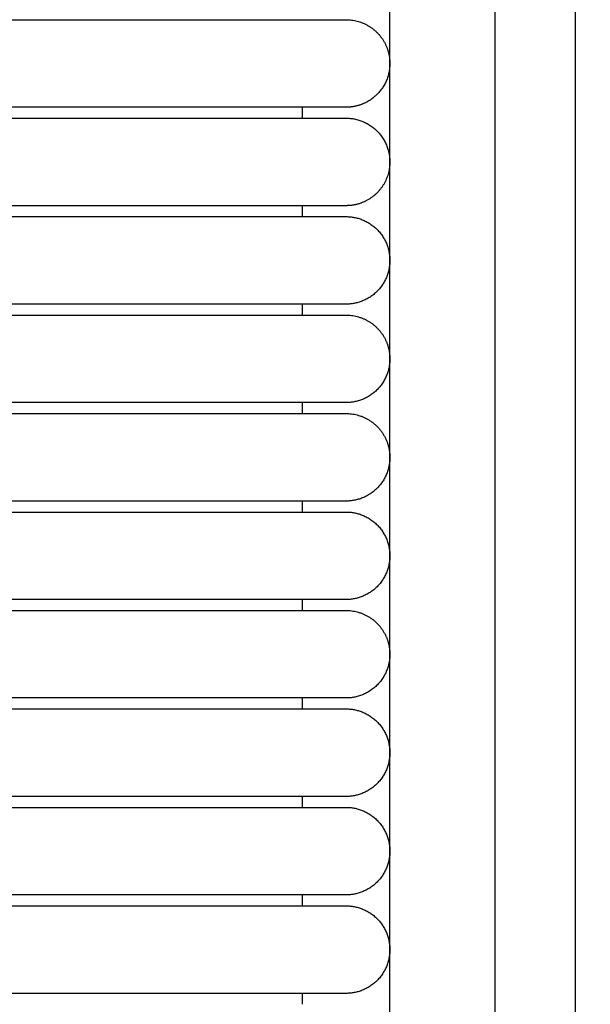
# Model space of a CAD drawing. Header units: millimetres. Extents: x -31695 to -19845, y -5614 to 7253.
# Tile 107 of 256: x -31380 to -31354, y 5117 to 5162. Entities that reach past the tile are written whole.
import ezdxf

# ---------------------------------------------------------------- set-up
doc = ezdxf.new("R2010")
doc.units = ezdxf.units.MM
doc.layers.add('2d', color=7, linetype='Continuous', true_color=0x000000)

msp = doc.modelspace()

# ---------------------------------------------------------------- linework, layer by layer
at = {"layer": '2d', "linetype": 'Continuous', "lineweight": -3}
msp.add_lwpolyline([(-31363.204, 4642.495), (-31363.204, 5407.495)], dxfattribs=at)
for points, knots in [([(-31357.749, 4624.902), (-31357.832, 4626.341), (-31357.901, 4627.78), (-31357.96, 4629.221), (-31358.024, 4630.779), (-31358.076, 4632.338), (-31358.12, 4633.897), (-31358.166, 4635.575), (-31358.204, 4637.252), (-31358.234, 4638.931), (-31358.268, 4640.756), (-31358.293, 4642.581), (-31358.313, 4644.407), (-31358.334, 4646.353), (-31358.349, 4648.299), (-31358.361, 4650.245), (-31358.373, 4652.277), (-31358.38, 4654.31), (-31358.385, 4656.342), (-31358.391, 4658.489), (-31358.393, 4660.636), (-31358.395, 4662.783), (-31358.397, 4666.01), (-31358.397, 4669.236), (-31358.397, 4672.463), (-31358.396, 4682.95), (-31358.396, 4693.438), (-31358.396, 4703.926), (-31358.396, 4715.826), (-31358.396, 4727.727), (-31358.396, 4739.627), (-31358.396, 4752.869), (-31358.396, 4766.11), (-31358.396, 4779.351), (-31358.396, 4793.947), (-31358.396, 4808.544), (-31358.396, 4823.14), (-31358.396, 4854.606), (-31358.396, 4886.071), (-31358.396, 4917.536), (-31358.396, 4950.544), (-31358.396, 4983.553), (-31358.396, 5016.561), (-31358.396, 5049.57), (-31358.396, 5082.578), (-31358.396, 5115.586), (-31358.396, 5131.318), (-31358.396, 5147.051), (-31358.396, 5162.784), (-31358.396, 5178.517), (-31358.396, 5194.251), (-31358.396, 5209.983), (-31358.396, 5217.281), (-31358.396, 5224.579), (-31358.396, 5231.877), (-31358.396, 5239.175), (-31358.396, 5246.473), (-31358.396, 5253.771), (-31358.396, 5259.091), (-31358.396, 5264.412), (-31358.396, 5269.732)], [0, 0, 0, 0, 4.32571, 4.32571, 4.32571, 9.006348, 9.006348, 9.006348, 14.041632, 14.041632, 14.041632, 19.519096, 19.519096, 19.519096, 25.35732, 25.35732, 25.35732, 31.454857, 31.454857, 31.454857, 37.895938, 37.895938, 37.895938, 47.575429, 47.575429, 47.575429, 79.038556, 79.038556, 79.038556, 114.740207, 114.740207, 114.740207, 154.464201, 154.464201, 154.464201, 198.253062, 198.253062, 198.253062, 292.648844, 292.648844, 292.648844, 391.674129, 391.674129, 391.674129, 490.698643, 490.698643, 490.698643, 537.896832, 537.896832, 537.896832, 585.096367, 585.096367, 585.096367, 606.990068, 606.990068, 606.990068, 628.884072, 628.884072, 628.884072, 644.845046, 644.845046, 644.845046, 644.845046]), ([(-31354.038, 4625.082), (-31354.121, 4626.499), (-31354.19, 4627.927), (-31354.249, 4629.346), (-31354.313, 4630.891), (-31354.365, 4632.436), (-31354.409, 4633.982), (-31354.456, 4635.649), (-31354.494, 4637.316), (-31354.525, 4638.984), (-31354.559, 4640.802), (-31354.585, 4642.619), (-31354.606, 4644.437), (-31354.628, 4646.378), (-31354.644, 4648.318), (-31354.656, 4650.259), (-31354.669, 4652.288), (-31354.677, 4654.317), (-31354.683, 4656.346), (-31354.69, 4658.491), (-31354.693, 4660.636), (-31354.695, 4662.782), (-31354.698, 4665.264), (-31354.699, 4667.746), (-31354.7, 4670.228), (-31354.7, 4670.972), (-31354.7, 4671.716), (-31354.7, 4672.46), (-31354.703, 4682.948), (-31354.706, 4693.436), (-31354.708, 4703.924), (-31354.71, 4715.824), (-31354.712, 4727.725), (-31354.714, 4739.626), (-31354.715, 4752.867), (-31354.717, 4766.109), (-31354.718, 4779.35), (-31354.719, 4793.947), (-31354.72, 4808.543), (-31354.721, 4823.14), (-31354.722, 4854.605), (-31354.723, 4886.07), (-31354.723, 4917.536), (-31354.723, 4950.544), (-31354.723, 4983.553), (-31354.723, 5016.561), (-31354.723, 5049.569), (-31354.723, 5082.578), (-31354.723, 5115.586), (-31354.723, 5131.319), (-31354.723, 5147.051), (-31354.722, 5162.784), (-31354.722, 5178.517), (-31354.721, 5194.251), (-31354.721, 5209.984), (-31354.72, 5217.282), (-31354.72, 5224.58), (-31354.719, 5231.878), (-31354.719, 5238.188), (-31354.718, 5244.497), (-31354.718, 5250.807)], [0, 0, 0, 0, 4.271346, 4.271346, 4.271346, 8.910793, 8.910793, 8.910793, 13.915218, 13.915218, 13.915218, 19.369775, 19.369775, 19.369775, 25.191998, 25.191998, 25.191998, 31.279337, 31.279337, 31.279337, 37.714779, 37.714779, 37.714779, 45.161136, 45.161136, 45.161136, 47.392834, 47.392834, 47.392834, 78.857016, 78.857016, 78.857016, 114.55941, 114.55941, 114.55941, 154.283912, 154.283912, 154.283912, 198.073133, 198.073133, 198.073133, 292.469323, 292.469323, 292.469323, 391.494727, 391.494727, 391.494727, 490.51936, 490.51936, 490.51936, 537.717708, 537.717708, 537.717708, 584.917492, 584.917492, 584.917492, 606.811354, 606.811354, 606.811354, 625.740521, 625.740521, 625.740521, 625.740521])]:
    msp.add_open_spline(points, degree=3, knots=knots, dxfattribs=at)
for points in [[(-31389.743, 5161.995), (-31380.974, 5161.995), (-31372.204, 5161.995)], [(-31372.204, 5157.995), (-31380.974, 5157.995), (-31389.743, 5157.995)], [(-31367.204, 5157.495), (-31367.204, 5157.745), (-31367.204, 5157.995)], [(-31389.743, 5157.495), (-31380.974, 5157.495), (-31372.204, 5157.495)], [(-31372.204, 5153.495), (-31380.974, 5153.495), (-31389.743, 5153.495)], [(-31367.204, 5152.995), (-31367.204, 5153.245), (-31367.204, 5153.495)], [(-31389.743, 5152.995), (-31380.974, 5152.995), (-31372.204, 5152.995)], [(-31372.204, 5148.995), (-31380.974, 5148.995), (-31389.743, 5148.995)], [(-31367.204, 5148.495), (-31367.204, 5148.745), (-31367.204, 5148.995)], [(-31389.743, 5148.495), (-31380.974, 5148.495), (-31372.204, 5148.495)], [(-31372.204, 5144.495), (-31380.974, 5144.495), (-31389.743, 5144.495)], [(-31367.204, 5143.995), (-31367.204, 5144.245), (-31367.204, 5144.495)], [(-31389.743, 5143.995), (-31380.974, 5143.995), (-31372.204, 5143.995)], [(-31372.204, 5139.995), (-31380.974, 5139.995), (-31389.743, 5139.995)], [(-31367.204, 5139.495), (-31367.204, 5139.745), (-31367.204, 5139.995)], [(-31389.743, 5139.495), (-31380.974, 5139.495), (-31372.204, 5139.495)], [(-31372.204, 5135.495), (-31380.974, 5135.495), (-31389.743, 5135.495)], [(-31367.204, 5134.995), (-31367.204, 5135.245), (-31367.204, 5135.495)], [(-31389.743, 5134.995), (-31380.974, 5134.995), (-31372.204, 5134.995)], [(-31372.204, 5130.995), (-31380.974, 5130.995), (-31389.743, 5130.995)], [(-31367.204, 5130.495), (-31367.204, 5130.745), (-31367.204, 5130.995)], [(-31389.743, 5130.495), (-31380.974, 5130.495), (-31372.204, 5130.495)], [(-31372.204, 5126.495), (-31380.974, 5126.495), (-31389.743, 5126.495)], [(-31367.204, 5125.995), (-31367.204, 5126.245), (-31367.204, 5126.495)], [(-31389.743, 5125.995), (-31380.974, 5125.995), (-31372.204, 5125.995)], [(-31372.204, 5121.995), (-31380.974, 5121.995), (-31389.743, 5121.995)], [(-31367.204, 5121.495), (-31367.204, 5121.745), (-31367.204, 5121.995)], [(-31389.743, 5121.495), (-31380.974, 5121.495), (-31372.204, 5121.495)], [(-31372.204, 5117.495), (-31380.974, 5117.495), (-31389.743, 5117.495)], [(-31367.204, 5116.995), (-31367.204, 5117.245), (-31367.204, 5117.495)]]:
    msp.add_open_spline(points, degree=2, dxfattribs=at)
for points, weights, knots in [([(-31372.204, 5161.995), (-31369.305, 5161.995), (-31367.255, 5161.995), (-31365.204, 5161.995), (-31365.204, 5161.995)], [1, 0.853553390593, 0.853553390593, 0.853553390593, 1], [0, 0, 0, 5.79899, 5.79899, 11.59798, 11.59798, 11.59798]), ([(-31363.422, 5160.903), (-31363.204, 5160.475), (-31363.204, 5159.995), (-31363.204, 5159.167), (-31363.79, 5158.581), (-31364.014, 5158.357), (-31364.296, 5158.213)], [0.874965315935, 0.909550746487, 1, 0.853553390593, 0.853553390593, 0.853553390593, 0.874965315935], [2.290392, 2.290392, 2.290392, 3.313708, 3.313708, 4.970563, 4.970563, 5.604101, 5.604101, 5.604101]), ([(-31365.204, 5157.995), (-31365.204, 5157.995), (-31367.255, 5157.995), (-31369.305, 5157.995), (-31372.204, 5157.995)], [1, 0.853553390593, 0.853553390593, 0.853553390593, 1], [0, 0, 0, 5.79899, 5.79899, 11.59798, 11.59798, 11.59798]), ([(-31372.204, 5157.495), (-31369.305, 5157.495), (-31367.255, 5157.495), (-31365.204, 5157.495), (-31365.204, 5157.495)], [1, 0.853553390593, 0.853553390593, 0.853553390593, 1], [0, 0, 0, 5.79899, 5.79899, 11.59798, 11.59798, 11.59798]), ([(-31365.204, 5157.495), (-31363.204, 5157.495), (-31363.204, 5155.495), (-31363.204, 5154.269), (-31364.296, 5153.713)], [1, 0.707106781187, 1, 0.797556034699, 0.874965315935], [12.566371, 12.566371, 12.566371, 15.707963, 15.707963, 17.879391, 17.879391, 17.879391]), ([(-31365.204, 5153.495), (-31365.204, 5153.495), (-31367.255, 5153.495), (-31369.305, 5153.495), (-31372.204, 5153.495)], [1, 0.853553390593, 0.853553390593, 0.853553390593, 1], [0, 0, 0, 5.79899, 5.79899, 11.59798, 11.59798, 11.59798]), ([(-31372.204, 5152.995), (-31369.305, 5152.995), (-31367.255, 5152.995), (-31365.204, 5152.995), (-31365.204, 5152.995)], [1, 0.853553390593, 0.853553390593, 0.853553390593, 1], [0, 0, 0, 5.79899, 5.79899, 11.59798, 11.59798, 11.59798]), ([(-31365.204, 5152.995), (-31363.204, 5152.995), (-31363.204, 5150.995), (-31363.204, 5148.995), (-31365.204, 5148.995)], [1, 0.707106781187, 1, 0.707106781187, 1], [6.283185, 6.283185, 6.283185, 9.424778, 9.424778, 12.566371, 12.566371, 12.566371]), ([(-31365.204, 5148.995), (-31365.204, 5148.995), (-31367.255, 5148.995), (-31369.305, 5148.995), (-31372.204, 5148.995)], [1, 0.853553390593, 0.853553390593, 0.853553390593, 1], [0, 0, 0, 5.79899, 5.79899, 11.59798, 11.59798, 11.59798]), ([(-31372.204, 5148.495), (-31369.305, 5148.495), (-31367.255, 5148.495), (-31365.204, 5148.495), (-31365.204, 5148.495)], [1, 0.853553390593, 0.853553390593, 0.853553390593, 1], [0, 0, 0, 5.79899, 5.79899, 11.59798, 11.59798, 11.59798]), ([(-31363.422, 5147.403), (-31363.204, 5146.975), (-31363.204, 5146.495), (-31363.204, 5145.667), (-31363.79, 5145.081), (-31364.376, 5144.495), (-31365.204, 5144.495)], [0.874965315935, 0.909550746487, 1, 0.853553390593, 0.853553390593, 0.853553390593, 1], [2.290392, 2.290392, 2.290392, 3.313708, 3.313708, 4.970563, 4.970563, 6.627417, 6.627417, 6.627417]), ([(-31365.204, 5144.495), (-31365.204, 5144.495), (-31367.255, 5144.495), (-31369.305, 5144.495), (-31372.204, 5144.495)], [1, 0.853553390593, 0.853553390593, 0.853553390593, 1], [0, 0, 0, 5.79899, 5.79899, 11.59798, 11.59798, 11.59798]), ([(-31372.204, 5143.995), (-31369.305, 5143.995), (-31367.255, 5143.995), (-31365.204, 5143.995), (-31365.204, 5143.995)], [1, 0.853553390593, 0.853553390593, 0.853553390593, 1], [0, 0, 0, 5.79899, 5.79899, 11.59798, 11.59798, 11.59798]), ([(-31363.422, 5142.903), (-31363.204, 5142.475), (-31363.204, 5141.995), (-31363.204, 5141.167), (-31363.79, 5140.581), (-31364.376, 5139.995), (-31365.204, 5139.995)], [0.874965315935, 0.909550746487, 1, 0.853553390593, 0.853553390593, 0.853553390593, 1], [2.290392, 2.290392, 2.290392, 3.313708, 3.313708, 4.970563, 4.970563, 6.627417, 6.627417, 6.627417]), ([(-31365.204, 5139.995), (-31365.204, 5139.995), (-31367.255, 5139.995), (-31369.305, 5139.995), (-31372.204, 5139.995)], [1, 0.853553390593, 0.853553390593, 0.853553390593, 1], [0, 0, 0, 5.79899, 5.79899, 11.59798, 11.59798, 11.59798]), ([(-31372.204, 5139.495), (-31369.305, 5139.495), (-31367.255, 5139.495), (-31365.204, 5139.495), (-31365.204, 5139.495)], [1, 0.853553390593, 0.853553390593, 0.853553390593, 1], [0, 0, 0, 5.79899, 5.79899, 11.59798, 11.59798, 11.59798]), ([(-31365.204, 5139.495), (-31363.204, 5139.495), (-31363.204, 5137.495), (-31363.204, 5135.495), (-31365.204, 5135.495)], [1, 0.707106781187, 1, 0.707106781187, 1], [6.283185, 6.283185, 6.283185, 9.424778, 9.424778, 12.566371, 12.566371, 12.566371]), ([(-31365.204, 5135.495), (-31365.204, 5135.495), (-31367.255, 5135.495), (-31369.305, 5135.495), (-31372.204, 5135.495)], [1, 0.853553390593, 0.853553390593, 0.853553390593, 1], [0, 0, 0, 5.79899, 5.79899, 11.59798, 11.59798, 11.59798]), ([(-31372.204, 5134.995), (-31369.305, 5134.995), (-31367.255, 5134.995), (-31365.204, 5134.995), (-31365.204, 5134.995)], [1, 0.853553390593, 0.853553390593, 0.853553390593, 1], [0, 0, 0, 5.79899, 5.79899, 11.59798, 11.59798, 11.59798]), ([(-31363.422, 5133.903), (-31363.204, 5133.475), (-31363.204, 5132.995), (-31363.204, 5132.167), (-31363.79, 5131.581), (-31364.376, 5130.995), (-31365.204, 5130.995)], [0.874965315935, 0.909550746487, 1, 0.853553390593, 0.853553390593, 0.853553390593, 1], [2.290392, 2.290392, 2.290392, 3.313708, 3.313708, 4.970563, 4.970563, 6.627417, 6.627417, 6.627417]), ([(-31365.204, 5130.995), (-31365.204, 5130.995), (-31367.255, 5130.995), (-31369.305, 5130.995), (-31372.204, 5130.995)], [1, 0.853553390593, 0.853553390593, 0.853553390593, 1], [0, 0, 0, 5.79899, 5.79899, 11.59798, 11.59798, 11.59798]), ([(-31372.204, 5130.495), (-31369.305, 5130.495), (-31367.255, 5130.495), (-31365.204, 5130.495), (-31365.204, 5130.495)], [1, 0.853553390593, 0.853553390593, 0.853553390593, 1], [0, 0, 0, 5.79899, 5.79899, 11.59798, 11.59798, 11.59798]), ([(-31365.204, 5130.495), (-31364.376, 5130.495), (-31363.79, 5129.909), (-31363.204, 5129.323), (-31363.204, 5128.495), (-31363.204, 5127.667), (-31363.79, 5127.081), (-31364.376, 5126.495), (-31365.204, 5126.495)], [1, 0.853553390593, 0.853553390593, 0.853553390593, 1, 0.853553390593, 0.853553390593, 0.853553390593, 1], [0, 0, 0, 1.656854, 1.656854, 3.313708, 3.313708, 4.970563, 4.970563, 6.627417, 6.627417, 6.627417]), ([(-31365.204, 5126.495), (-31365.204, 5126.495), (-31367.255, 5126.495), (-31369.305, 5126.495), (-31372.204, 5126.495)], [1, 0.853553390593, 0.853553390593, 0.853553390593, 1], [0, 0, 0, 5.79899, 5.79899, 11.59798, 11.59798, 11.59798]), ([(-31372.204, 5125.995), (-31369.305, 5125.995), (-31367.255, 5125.995), (-31365.204, 5125.995), (-31365.204, 5125.995)], [1, 0.853553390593, 0.853553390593, 0.853553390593, 1], [0, 0, 0, 5.79899, 5.79899, 11.59798, 11.59798, 11.59798]), ([(-31365.204, 5125.995), (-31363.204, 5125.995), (-31363.204, 5123.995), (-31363.204, 5121.995), (-31365.204, 5121.995)], [1, 0.707106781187, 1, 0.707106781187, 1], [6.283185, 6.283185, 6.283185, 9.424778, 9.424778, 12.566371, 12.566371, 12.566371]), ([(-31365.204, 5121.995), (-31365.204, 5121.995), (-31367.255, 5121.995), (-31369.305, 5121.995), (-31372.204, 5121.995)], [1, 0.853553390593, 0.853553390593, 0.853553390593, 1], [0, 0, 0, 5.79899, 5.79899, 11.59798, 11.59798, 11.59798]), ([(-31372.204, 5121.495), (-31369.305, 5121.495), (-31367.255, 5121.495), (-31365.204, 5121.495), (-31365.204, 5121.495)], [1, 0.853553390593, 0.853553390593, 0.853553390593, 1], [0, 0, 0, 5.79899, 5.79899, 11.59798, 11.59798, 11.59798]), ([(-31365.204, 5121.495), (-31364.376, 5121.495), (-31363.79, 5120.909), (-31363.204, 5120.323), (-31363.204, 5119.495), (-31363.204, 5118.667), (-31363.79, 5118.081), (-31364.376, 5117.495), (-31365.204, 5117.495)], [1, 0.853553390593, 0.853553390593, 0.853553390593, 1, 0.853553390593, 0.853553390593, 0.853553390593, 1], [0, 0, 0, 1.656854, 1.656854, 3.313708, 3.313708, 4.970563, 4.970563, 6.627417, 6.627417, 6.627417]), ([(-31365.204, 5117.495), (-31365.204, 5117.495), (-31367.255, 5117.495), (-31369.305, 5117.495), (-31372.204, 5117.495)], [1, 0.853553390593, 0.853553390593, 0.853553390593, 1], [0, 0, 0, 5.79899, 5.79899, 11.59798, 11.59798, 11.59798])]:
    msp.add_rational_spline(points, weights, degree=2, knots=knots, dxfattribs=at)
for points, weights in [([(-31365.204, 5161.995), (-31363.979, 5161.995), (-31363.422, 5160.903)], [1, 0.797556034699, 0.874965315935]), ([(-31364.296, 5158.213), (-31364.724, 5157.995), (-31365.204, 5157.995)], [0.874965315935, 0.909550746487, 1]), ([(-31364.296, 5153.713), (-31364.724, 5153.495), (-31365.204, 5153.495)], [0.874965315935, 0.909550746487, 1]), ([(-31365.204, 5148.495), (-31363.979, 5148.495), (-31363.422, 5147.403)], [1, 0.797556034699, 0.874965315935]), ([(-31365.204, 5143.995), (-31363.979, 5143.995), (-31363.422, 5142.903)], [1, 0.797556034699, 0.874965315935]), ([(-31365.204, 5134.995), (-31363.979, 5134.995), (-31363.422, 5133.903)], [1, 0.797556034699, 0.874965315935])]:
    msp.add_rational_spline(points, weights, degree=2, dxfattribs=at)

doc.saveas('drawing.dxf')
